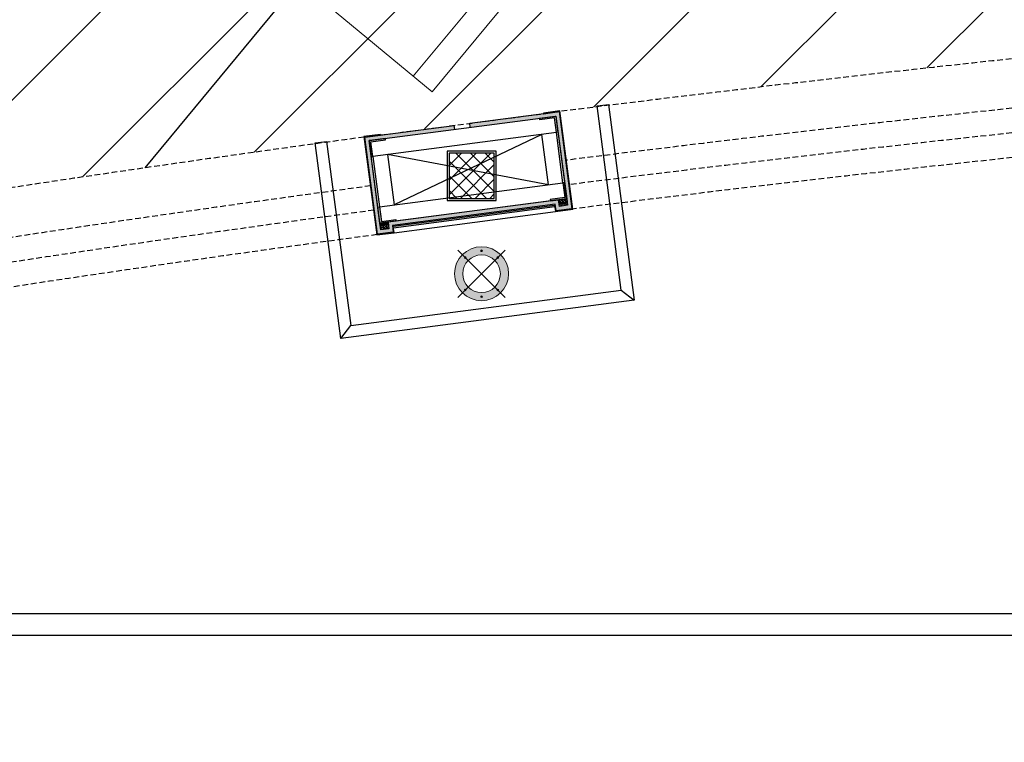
# Model space of a CAD drawing. Header units: millimetres. Extents: x 0 to 2243864, y 0 to 1237228.
# Tile 7 of 30: x 1046341 to 1049347, y 1106990 to 1109196. Entities that reach past the tile are written whole.
import ezdxf

# ---------------------------------------------------------------- set-up
doc = ezdxf.new("R2010")
doc.units = ezdxf.units.MM
doc.header["$LTSCALE"] = 7
doc.linetypes.add('( Hidden )', pattern=[0.375, 0.25, -0.125])
for name, color, linetype, lineweight in [('A1-LIGHT FIXTURES', 255, 'Continuous', 9), ('A3-DIM', 4, 'Continuous', 13), ('Falsceiling', 4, 'Continuous', 13), ('PD_025_TEXT', 61, 'Continuous', 25), ('PD_ELEVATION_05', 50, 'Continuous', 30), ('PD_FIXTURE', 21, 'Continuous', 25), ('PD_FURNITURE_LOOSE', 20, 'Continuous', 15)]:
    doc.layers.add(name, color=color, linetype=linetype, lineweight=lineweight)
doc.layers.add('PD_BASE', color=8, linetype='Continuous')

# ---------------------------------------------------------------- blocks, each defined once
blk = doc.blocks.new('L1')
at = {"layer": 'A1-LIGHT FIXTURES'}
h = blk.add_hatch(color=251, dxfattribs=at)
h.dxf.hatch_style = 1
edge = h.paths.add_edge_path(flags=17)
edge.add_arc((0, 0), 57.5, -45.00000000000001, 315)
edge = h.paths.add_edge_path()
edge.add_arc((0, 0), 82.5, -45.00000000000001, 315)
at = {"layer": 'A1-LIGHT FIXTURES', "color": 251}
for p, q in [((0, 102.5), (0, -102.5)), ((102.5, 0), (-102.5, 0))]:
    blk.add_line(p, q, dxfattribs=at)
for radius in [82.5, 57.5]:
    blk.add_circle((0, 0), radius, dxfattribs=at)
at = {"layer": 'A3-DIM', "color": 251}
for p, q in [((-0.09999999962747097, 70.09999999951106), (-1.496662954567, 70.0999999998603)), ((-0.09999999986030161, 69.89999999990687), (-1.496662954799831, 69.89999999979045)), ((-0.09999999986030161, 71.496662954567), (-0.09999999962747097, 70.09999999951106)), ((-0.1000000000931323, 69.90000000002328), (-0.09999999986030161, 68.50333704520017)), ((0.1000000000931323, 71.496662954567), (0.1000000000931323, 70.09999999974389)), ((1.496662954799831, 70.0999999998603), (0.09999999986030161, 70.09999999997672)), ((0.1000000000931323, 69.89999999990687), (0.1000000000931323, 68.50333704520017)), ((1.496662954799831, 69.89999999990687), (0.1000000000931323, 69.89999999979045)), ((49.39747468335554, 49.5974746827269), (48.00081172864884, 49.59747468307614)), ((49.39747468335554, 49.39747468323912), (48.00081172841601, 49.39747468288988)), ((49.39747468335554, 50.99413763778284), (49.39747468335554, 49.5974746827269)), ((49.39747468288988, 49.39747468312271), (49.39747468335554, 48.0008117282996)), ((49.59747468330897, 50.99413763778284), (49.59747468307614, 49.59747468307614)), ((50.99413763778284, 49.59747468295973), (49.59747468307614, 49.59747468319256)), ((49.59747468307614, 49.39747468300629), (49.59747468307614, 48.0008117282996)), ((50.99413763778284, 49.39747468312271), (49.59747468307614, 49.39747468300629)), ((-71.496662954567, 0.09999999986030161), (-70.09999999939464, 0.09999999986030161)), ((-70.09999999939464, 0.09999999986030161), (-70.09999999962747, 1.496662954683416)), ((-69.89999999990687, 0.09999999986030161), (-69.89999999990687, 1.496662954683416)), ((-69.89999999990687, 0.1000000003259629), (-68.50333704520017, 0.09999999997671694)), ((69.89999999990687, 0.09999999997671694), (68.50333704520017, 0.1000000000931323)), ((69.89999999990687, 1.496662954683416), (69.89999999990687, 0.1000000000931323)), ((70.10000000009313, 1.496662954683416), (70.10000000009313, 0.09999999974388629)), ((71.49666295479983, 0.09999999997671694), (70.0999999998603, 0.09999999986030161)), ((-71.496662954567, -0.1000000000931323), (-70.09999999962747, -0.09999999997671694)), ((-70.09999999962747, -1.496662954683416), (-70.0999999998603, -0.09999999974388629)), ((-69.89999999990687, -0.09999999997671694), (-68.50333704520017, -0.1000000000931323)), ((-69.89999999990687, -1.496662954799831), (-69.89999999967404, -0.1000000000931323)), ((69.89999999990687, -0.1000000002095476), (68.50333704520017, -0.09999999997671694)), ((69.89999999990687, -0.09999999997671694), (69.89999999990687, -1.496662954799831)), ((71.49666295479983, -0.09999999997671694), (70.09999999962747, -0.09999999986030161)), ((70.09999999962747, -0.09999999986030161), (70.10000000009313, -1.496662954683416)), ((-49.59747468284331, -49.39747468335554), (-50.99413763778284, -49.39747468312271)), ((-49.59747468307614, -49.59747468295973), (-50.99413763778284, -49.59747468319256)), ((-49.59747468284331, -48.0008117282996), (-49.59747468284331, -49.39747468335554)), ((-49.59747468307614, -49.59747468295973), (-49.59747468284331, -50.99413763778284)), ((-49.39747468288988, -48.00081172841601), (-49.39747468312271, -49.39747468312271)), ((-48.00081172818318, -49.39747468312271), (-49.39747468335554, -49.39747468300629)), ((-49.39747468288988, -49.59747468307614), (-49.39747468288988, -50.99413763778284)), ((-48.00081172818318, -49.59747468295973), (-49.39747468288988, -49.59747468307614)), ((-1.496662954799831, -69.90000000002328), (-0.1000000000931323, -69.89999999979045)), ((-1.496662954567, -70.0999999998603), (-0.09999999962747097, -70.09999999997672)), ((-0.09999999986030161, -69.89999999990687), (-0.1000000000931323, -68.50333704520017)), ((-0.1000000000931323, -71.49666295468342), (-0.09999999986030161, -70.0999999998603)), ((0.1000000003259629, -69.89999999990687), (0.1000000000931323, -68.50333704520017)), ((0.1000000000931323, -69.90000000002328), (1.496662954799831, -69.89999999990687)), ((0.1000000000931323, -70.09999999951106), (1.496662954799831, -70.0999999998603)), ((0.1000000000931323, -71.49666295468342), (0.1000000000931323, -70.09999999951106))]:
    blk.add_line(p, q, dxfattribs=at)
for centre in [(0, 69.99999999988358), (49.49747468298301, 49.49747468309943), (-69.99999999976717, 0), (70, 0), (-49.49747468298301, -49.49747468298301), (0, -69.99999999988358)]:
    blk.add_circle(centre, 2.5, dxfattribs=at)
for centre, start, end in [((0, 69.99999999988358), 93.82255374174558, 176.1774462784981), ((0, 69.99999999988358), 183.8225537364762, 266.1774462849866), ((0, 69.99999999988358), 3.822553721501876, 86.1774462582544), ((0, 69.99999999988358), 273.8225537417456, 356.1774462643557), ((49.49747468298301, 49.49747468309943), 93.82255374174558, 176.1774462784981), ((49.49747468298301, 49.49747468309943), 183.8225537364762, 266.1774462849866), ((49.49747468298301, 49.49747468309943), 3.822553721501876, 86.1774462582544), ((49.49747468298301, 49.49747468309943), 273.8225537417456, 356.1774462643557), ((-69.99999999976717, 0), 93.82255372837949, 176.1774462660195), ((-69.99999999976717, 0), 3.822553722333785, 86.17744627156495), ((70, 0), 93.82255372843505, 176.1774462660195), ((70, 0), 3.822553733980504, 86.17744627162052), ((-69.99999999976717, 0), 183.8225537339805, 266.1774462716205), ((-69.99999999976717, 0), 273.8225537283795, 356.1774462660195), ((70, 0), 183.8225537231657, 266.1774462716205), ((70, 0), 273.8225537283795, 356.1774462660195), ((-49.49747468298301, -49.49747468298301), 93.82255374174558, 176.1774462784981), ((-49.49747468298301, -49.49747468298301), 183.8225537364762, 266.1774462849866), ((-49.49747468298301, -49.49747468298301), 3.822553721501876, 86.1774462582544), ((-49.49747468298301, -49.49747468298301), 273.8225537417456, 356.1774462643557), ((0, -69.99999999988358), 93.82255372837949, 176.177446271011), ((0, -69.99999999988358), 183.8225537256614, 266.1774462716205), ((0, -69.99999999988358), 3.822553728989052, 86.17744627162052), ((0, -69.99999999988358), 273.8225537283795, 356.1774462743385)]:
    blk.add_arc(centre, 1.5, start, end, dxfattribs=at)
blk = doc.blocks.new('SEATING PLAN LAYOUT')
at = {"layer": 'PD_BASE'}
h = blk.add_hatch(dxfattribs=at)
h.set_pattern_fill('GOST_WOOD', color=251, angle=97.46242692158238)
h.set_pattern_definition([(187.4624269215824, (394164.6119303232, 7166469.970233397), (-0.7792560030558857, 5.949181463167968), [10, -2]), (187.4624269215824, (394166.3352388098, 7166472.213045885), (-0.7792560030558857, 5.949181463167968), [6, -1.5, 3, -1.5]), (187.4624269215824, (394169.0500775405, 7166474.585734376), (-0.7792560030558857, 5.949181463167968), [10, -2])])
h.paths.add_polyline_path([(1048009.691309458, 1213188.392447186), (1047984.903081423, 1213185.145550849), (1047982.30542568, 1213204.97719197), (1047461.751992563, 1213136.792811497), (1047464.349648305, 1213116.961170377), (1047439.561441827, 1213113.713749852), (1047403.844992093, 1213386.388762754), (1047973.974921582, 1213461.067468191)], flags=16)
h.paths.add_polyline_path([(1047711.148170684, 1213438.743502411), (1047712.70668269, 1213426.845139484), (1047665.113230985, 1213420.611091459), (1047663.554718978, 1213432.509454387), (1047390.388135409, 1213396.728616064), (1047429.221609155, 1213100.25687731), (1047477.806640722, 1213106.620280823), (1047475.208984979, 1213126.451921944), (1047971.965574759, 1213191.520317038), (1047974.563230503, 1213171.688675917), (1048023.148181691, 1213178.052595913), (1047984.314775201, 1213474.524343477)])
h = blk.add_hatch(color=251, dxfattribs=at)
h.dxf.hatch_style = 1
h.paths.add_polyline_path([(1047973.004601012, 1213183.588077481), (1047971.021540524, 1213183.32832548), (1047972.839804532, 1213169.446902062), (1048025.39089338, 1213176.330328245), (1047986.037953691, 1213476.76819296), (1047935.965676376, 1213470.209454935), (1047936.22556411, 1213468.225358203), (1047984.314775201, 1213474.524343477), (1048023.148082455, 1213178.053636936), (1047974.563113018, 1213171.689714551)])
h = blk.add_hatch(color=251, dxfattribs=at)
h.dxf.hatch_style = 1
edge = h.paths.add_edge_path()
edge.add_line((1047924.398294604, 1213454.574707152), (1047971.991746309, 1213460.808755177))
edge.add_arc((1047972.25149831, 1213458.825694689), 2, 7.462426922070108, 97.46242692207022, ccw=False)
edge.add_line((1047974.234558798, 1213459.08544669), (1047980.468606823, 1213411.491994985))
edge.add_line((1047980.468606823, 1213411.491994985), (1047975.510955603, 1213410.842614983))
edge.add_line((1047975.510955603, 1213410.842614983), (1047969.666535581, 1213455.461475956))
edge.add_line((1047969.666535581, 1213455.461475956), (1047925.047674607, 1213449.617055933))
edge.add_line((1047925.047674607, 1213449.617055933), (1047924.398294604, 1213454.574707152))
h = blk.add_hatch(color=251, dxfattribs=at)
h.dxf.hatch_style = 1
h.paths.add_polyline_path([(1047478.231003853, 1213118.779952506), (1047476.247943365, 1213118.520200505), (1047477.806455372, 1213106.621837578), (1047429.221473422, 1213100.257913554), (1047390.387999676, 1213396.729652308), (1047438.477216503, 1213403.028638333), (1047438.217464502, 1213405.01169882), (1047388.145187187, 1213398.452960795), (1047427.498164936, 1213098.015101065), (1047480.04926786, 1213104.898529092)])
h = blk.add_hatch(color=251, dxfattribs=at)
h.dxf.hatch_style = 1
edge = h.paths.add_edge_path()
edge.add_line((1047453.421386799, 1213392.883601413), (1047405.827935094, 1213386.649553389))
edge.add_arc((1047406.087687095, 1213384.666492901), 2, 97.46242692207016, 187.4624269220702)
edge.add_line((1047404.104626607, 1213384.4067409), (1047410.338674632, 1213336.813289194))
edge.add_line((1047410.338674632, 1213336.813289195), (1047415.296325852, 1213337.462669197))
edge.add_line((1047415.296325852, 1213337.462669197), (1047409.451905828, 1213382.081530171))
edge.add_line((1047409.451905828, 1213382.081530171), (1047454.070766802, 1213387.925950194))
edge.add_line((1047454.070766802, 1213387.925950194), (1047453.421386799, 1213392.883601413))
h = blk.add_hatch(dxfattribs=at)
h.set_pattern_fill('ANSI37', color=251, scale=10)
h.set_pattern_definition([(45, (0, 17364.35145282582), (-22.45064030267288, 22.45064030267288), []), (135, (0, 17364.35145282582), (-22.45064030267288, -22.45064030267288), [])])
h.paths.add_polyline_path([(1043435.82208034, 1212634.165172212), (1043435.82208034, 1212651.601738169), (1043297.82208034, 1212651.601738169), (1043297.82208034, 1212593.75555493), (1043351.498177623, 1212587.157777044)])
h.paths.add_polyline_path([(1043351.498177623, 1212587.157777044), (1043297.82208034, 1212593.75555493), (1043297.82208034, 1212557.235377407)])
h.paths.add_polyline_path([(1043435.82208034, 1212576.792821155), (1043351.498177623, 1212587.157777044), (1043297.82208034, 1212557.235377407), (1043297.82208034, 1212513.601738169), (1043379.183434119, 1212513.601738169), (1043435.82208034, 1212524.678111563)])
h.paths.add_polyline_path([(1043435.82208034, 1212524.678111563), (1043379.183434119, 1212513.601738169), (1043435.82208034, 1212513.601738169)], flags=17)
h.paths.add_polyline_path([(1043435.82208034, 1212634.165172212), (1043351.498177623, 1212587.157777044), (1043435.82208034, 1212576.792821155)])
h.paths.add_polyline_path([(1047786.054613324, 1213282.210729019), (1047705.469271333, 1213297.306944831), (1047648.054613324, 1213269.878232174), (1047648.054613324, 1213211.622315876), (1047786.054613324, 1213229.698303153)])
h.paths.add_polyline_path([(1047786.054613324, 1213229.698303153), (1047648.054613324, 1213211.622315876), (1047648.054613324, 1213209.63821222), (1047786.054613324, 1213209.63821222)])
h.paths.add_polyline_path([(1047786.054613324, 1213335.80499161), (1047705.469271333, 1213297.306944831), (1047786.054613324, 1213282.210729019)])
h.paths.add_polyline_path([(1047786.054613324, 1213335.80499161), (1047786.054613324, 1213347.63821222), (1047648.054613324, 1213347.63821222), (1047648.054613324, 1213308.062549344), (1047705.469271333, 1213297.306944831)])
h.paths.add_polyline_path([(1047648.054613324, 1213308.062549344), (1047648.054613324, 1213269.878232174), (1047705.469271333, 1213297.306944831)])
h = blk.add_hatch(color=251, dxfattribs=at)
h.dxf.hatch_style = 1
edge = h.paths.add_edge_path()
edge.add_line((1047957.517146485, 1213201.730288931), (1048005.110598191, 1213207.964336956))
edge.add_arc((1048004.85084619, 1213209.947397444), 2, 277.4624269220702, 367.4624269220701)
edge.add_line((1048006.833906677, 1213210.207149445), (1048000.599858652, 1213257.80060115))
edge.add_line((1048000.599858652, 1213257.80060115), (1047995.642207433, 1213257.151221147))
edge.add_line((1047995.642207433, 1213257.151221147), (1048001.486627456, 1213212.532360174))
edge.add_line((1048001.486627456, 1213212.532360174), (1047956.867766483, 1213206.68794015))
edge.add_line((1047956.867766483, 1213206.68794015), (1047957.517146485, 1213201.730288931))
h = blk.add_hatch(dxfattribs=at)
h.set_pattern_fill('GOST_WOOD', color=251, scale=1.5, angle=187.4624269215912)
h.set_pattern_definition([(277.4624269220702, (1414446.944507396, 1240926.684418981), (-8.923772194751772, -1.168884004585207), [15, -3]), (277.4624269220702, (1414443.580288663, 1240929.269381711), (-8.923772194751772, -1.168884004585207), [9, -2.25, 4.5, -2.25]), (277.4624269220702, (1414440.021255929, 1240933.341639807), (-8.923772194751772, -1.168884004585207), [15, -3])])
h.paths.add_polyline_path([(1048007.093658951, 1213208.224083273), (1048009.691323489, 1213188.392449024), (1047984.903067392, 1213185.145549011), (1047982.305443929, 1213204.97719436)])
h = blk.add_hatch(color=251, dxfattribs=at)
h.dxf.hatch_style = 1
edge = h.paths.add_edge_path()
edge.add_line((1047486.540334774, 1213140.039195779), (1047438.946883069, 1213133.805147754))
edge.add_arc((1047438.687131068, 1213135.788208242), 2, 187.4624269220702, 277.46242692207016, ccw=False)
edge.add_line((1047436.70407058, 1213135.528456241), (1047430.470022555, 1213183.121907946))
edge.add_line((1047430.470022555, 1213183.121907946), (1047435.427673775, 1213183.771287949))
edge.add_line((1047435.427673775, 1213183.771287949), (1047441.272093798, 1213139.152426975))
edge.add_line((1047441.272093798, 1213139.152426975), (1047485.890954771, 1213144.996846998))
edge.add_line((1047485.890954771, 1213144.996846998), (1047486.540334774, 1213140.039195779))
h = blk.add_hatch(color=251, dxfattribs=at)
h.dxf.hatch_style = 1
h.paths.add_polyline_path([(1047971.021540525, 1213183.32832548), (1047973.004601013, 1213183.588077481), (1047971.965593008, 1213191.520319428), (1047475.208935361, 1213126.452442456), (1047476.247943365, 1213118.520200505), (1047478.231003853, 1213118.779952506), (1047477.45174785, 1213124.729133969), (1047970.242284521, 1213189.277506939)])
h = blk.add_hatch(dxfattribs=at)
h.set_pattern_fill('ANSI36', color=251, scale=10, angle=7.462426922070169)
h.set_pattern_definition([(52.46242692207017, (394164.6119303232, 7166469.970233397), (0.3416109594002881, 2.496188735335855), [3.125, -0.625, 0, -0.625])])
h.paths.add_polyline_path([(1047971.02154053, 1213183.328325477), (1047478.231003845, 1213118.779952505), (1047477.451747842, 1213124.729133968), (1047970.242284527, 1213189.27750694)])
h = blk.add_hatch(dxfattribs=at)
h.set_pattern_fill('GOST_WOOD', color=251, scale=1.5, angle=187.4624269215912)
h.set_pattern_definition([(277.4624269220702, (394164.6119303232, 7166469.970233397), (-8.923772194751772, -1.168884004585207), [15, -3]), (277.4624269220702, (394161.24771159, 7166472.555196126), (-8.923772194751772, -1.168884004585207), [9, -2.25, 4.5, -2.25]), (277.4624269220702, (394157.688678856, 7166476.627454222), (-8.923772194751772, -1.168884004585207), [15, -3])])
h.paths.add_polyline_path([(1047461.752060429, 1213136.792293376), (1047464.349716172, 1213116.960652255), (1047439.561441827, 1213113.713749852), (1047436.963786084, 1213133.545390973)])
at = {"layer": 'PD_BASE', "color": 251}
for p, q in [((1047665.113230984, 1213420.61109146), (1047663.554718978, 1213432.509454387)), ((1047712.70668269, 1213426.845139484), (1047711.148170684, 1213438.743502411)), ((1047930.892016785, 1213404.998184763), (1047480.046531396, 1213189.615707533)), ((1047951.023346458, 1213251.306801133), (1047459.915190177, 1213343.307089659)), ((1047480.04926786, 1213104.898529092), (1047972.839804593, 1213169.446901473)), ((1047971.021540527, 1213183.32832548), (1047973.00460101, 1213183.588077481)), ((1047478.231003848, 1213118.779952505), (1047476.247943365, 1213118.520200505)), ((1048173.729833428, 1212929.305885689), (1048212.979051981, 1212899.147987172)), ((1047317.62725043, 1212781.869959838), (1047347.785148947, 1212821.119178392))]:
    blk.add_line(p, q, dxfattribs=at)
at = {"layer": 'PD_BASE', "color": 251, "linetype": '( Hidden )', "ltscale": 10, "elevation": -9.313225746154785e-10}
for points in [[(1042302.211075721, 1212516.86627569, -0.002641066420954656), (1043029.671418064, 1212666.36320636), (1043619.77747064, 1212781.765593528, -0.01358275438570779), (1047388.737366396, 1213396.513591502), (1047984.928980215, 1213474.605997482, -0.02753675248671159), (1055702.953172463, 1214022.792825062), (1056304.822080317, 1214022.792825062)], [(1048004.092183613, 1213325.834781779, -0.02753137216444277), (1055704.142444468, 1213872.792825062)], [(1048014.032664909, 1213251.494617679, -0.02752738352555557), (1055704.737557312, 1213797.792825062)], [(1043647.936208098, 1212634.430947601), (1043648.251493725, 1212634.492605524, -0.01358046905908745), (1047408.536963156, 1213247.825734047)], [(1043662.488379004, 1212560.85608683, -0.01357932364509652), (1047418.436889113, 1213173.481822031), (1047419.114317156, 1213173.570555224)]]:
    blk.add_lwpolyline(points, format="xyb", dxfattribs=at)
at = {"layer": 'PD_BASE', "color": 251}
for points, elevation in [([(1048134.767450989, 1213496.249587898), (1048212.979051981, 1212899.147987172), (1047317.62725043, 1212781.869959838), (1047239.415649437, 1213378.971560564), (1047274.119207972, 1213383.517220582), (1047347.785148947, 1212821.119178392), (1048173.729833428, 1212929.305885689), (1048100.063892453, 1213491.70392788)], -9.313225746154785e-10), ([(1048009.691309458, 1213188.392447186), (1047984.903081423, 1213185.145550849), (1047982.305561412, 1213204.976155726), (1047461.752177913, 1213136.791254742), (1047464.349697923, 1213116.960649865), (1047439.561441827, 1213113.713749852), (1047403.8448553, 1213386.389807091), (1047973.974806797, 1213461.068507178)], -9.313225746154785e-10), ([(1048007.093736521, 1213208.224099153), (1047436.963804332, 1213133.545393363), (1047403.844874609, 1213386.389801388), (1047973.974806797, 1213461.068507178)], -9.313225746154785e-10), ([(1047642.054613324, 1213203.63821222), (1047792.054613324, 1213203.63821222), (1047792.054613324, 1213353.63821222), (1047642.054613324, 1213353.63821222)], -4.656612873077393e-10), ([(1047648.054613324, 1213209.63821222), (1047786.054613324, 1213209.63821222), (1047786.054613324, 1213347.63821222), (1047648.054613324, 1213347.63821222)], -4.656612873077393e-10), ([(1047971.02154053, 1213183.328325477), (1047478.231003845, 1213118.779952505), (1047477.451747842, 1213124.729133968), (1047970.242284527, 1213189.27750694)], -9.313225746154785e-10)]:
    blk.add_lwpolyline(points, close=True, dxfattribs=dict(at, elevation=elevation))
for points, elevation in [([(1047438.217464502, 1213405.01169882), (1047388.145187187, 1213398.452960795), (1047427.498164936, 1213098.015101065), (1047480.04926786, 1213104.898529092), (1047477.451747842, 1213124.729133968), (1047970.242284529, 1213189.277506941), (1047972.839804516, 1213169.44690206), (1048025.390893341, 1213176.330328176), (1047986.037953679, 1213476.768192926), (1047935.965676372, 1213470.209454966), (1047936.22556411, 1213468.225358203), (1047984.314775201, 1213474.524343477), (1048023.148082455, 1213178.053636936), (1047974.563113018, 1213171.689714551), (1047971.965593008, 1213191.520319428), (1047475.208935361, 1213126.452442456), (1047477.806455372, 1213106.621837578), (1047429.221473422, 1213100.257913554), (1047390.387999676, 1213396.729652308), (1047438.477216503, 1213403.028638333), (1047438.217464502, 1213405.01169882)], -9.313225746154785e-10), ([(1047711.148170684, 1213438.743502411), (1047984.314775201, 1213474.524343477), (1048023.148181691, 1213178.052595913), (1047974.563230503, 1213171.688675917), (1047971.965710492, 1213191.519280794), (1047475.209052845, 1213126.451403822), (1047477.806572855, 1213106.620798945), (1047429.221590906, 1213100.25687492), (1047390.38811716, 1213396.728613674), (1047663.554718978, 1213432.509454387)], -9.313225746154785e-10), ([(1047995.642285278, 1213257.151231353), (1047975.510955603, 1213410.842614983), (1047415.296325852, 1213337.462669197), (1047435.427673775, 1213183.771287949), (1047995.642207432, 1213257.151221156)], -9.313225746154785e-10), ([(1047951.023346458, 1213251.306801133), (1047930.892016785, 1213404.998184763)], -9.313225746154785e-10), ([(1047459.915190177, 1213343.307089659), (1047480.046531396, 1213189.615707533)], -9.313225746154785e-10), ([(1048007.093700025, 1213208.224094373), (1048009.691220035, 1213188.393489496), (1047984.902963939, 1213185.146589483), (1047982.305443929, 1213204.97719436), (1048007.093700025, 1213208.224094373)], -9.313225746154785e-10), ([(1047461.752060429, 1213136.792293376), (1047464.349580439, 1213116.961688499), (1047439.561324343, 1213113.714788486), (1047436.963804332, 1213133.545393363), (1047461.752060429, 1213136.792293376)], -9.313225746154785e-10), ([(1041961.159754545, 1211876.45808094), (1049704.595137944, 1211876.45808094), (1049805.212060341, 1211548.961113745), (1050002.170631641, 1212173.847803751), (1050169.556672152, 1211876.45808094), (1057621.286803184, 1211876.45808094)], -999001.3930008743)]:
    blk.add_lwpolyline(points, dxfattribs=dict(at, elevation=elevation))
at = {"layer": 'PD_BASE', "color": 251, "elevation": -9.313225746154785e-10}
for points in [[(1047924.398294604, 1213454.574707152), (1047971.99174631, 1213460.808755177, -0.414213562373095), (1047974.234558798, 1213459.08544669), (1047980.468606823, 1213411.491994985), (1047975.510955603, 1213410.842614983), (1047969.666535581, 1213455.461475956), (1047925.047674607, 1213449.617055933), (1047924.398294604, 1213454.574707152)], [(1047453.421386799, 1213392.883601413), (1047405.827935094, 1213386.649553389, 0.414213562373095), (1047404.104626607, 1213384.4067409), (1047410.338674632, 1213336.813289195), (1047415.296325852, 1213337.462669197), (1047409.451905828, 1213382.081530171), (1047454.070766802, 1213387.925950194), (1047453.421386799, 1213392.883601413)], [(1047957.517146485, 1213201.730288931), (1048005.110598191, 1213207.964336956, 0.414213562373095), (1048006.833906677, 1213210.207149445), (1048000.599858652, 1213257.80060115), (1047995.642207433, 1213257.151221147), (1048001.486627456, 1213212.532360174), (1047956.867766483, 1213206.68794015), (1047957.517146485, 1213201.730288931)], [(1047486.540334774, 1213140.039195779), (1047438.946883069, 1213133.805147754, -0.414213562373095), (1047436.70407058, 1213135.528456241), (1047430.470022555, 1213183.121907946), (1047435.427673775, 1213183.771287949), (1047441.272093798, 1213139.152426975), (1047485.890954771, 1213144.996846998), (1047486.540334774, 1213140.039195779)]]:
    blk.add_lwpolyline(points, format="xyb", dxfattribs=at)
at = {"layer": 'PD_BASE', "color": 251, "linetype": '( Hidden )', "ltscale": 10}
for start, end in [(90.909976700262, 97.2168728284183), (97.70798101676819, 100.8196785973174)]:
    blk.add_arc((1056817.032517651, 1143731.621066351), 70000, start, end, dxfattribs=at)
at = {"layer": 'PD_BASE', "color": 251, "rotation": 45.00000000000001}
blk.add_blockref('L1', (1047747.094250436, 1212979.523748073), dxfattribs=at)
blk = doc.blocks.new('SEATING')
at = {"layer": 'PD_FURNITURE_LOOSE', "color": 251}
for p, q in [((1049712.495897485, 1179353.743777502), (1047538.752154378, 1176727.122429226)), ((1049747.7797972, 1179278.743777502), (1047596.531856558, 1176679.305005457)), ((1047192.073941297, 1177014.026971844), (1047596.531856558, 1176679.305005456))]:
    blk.add_line(p, q, dxfattribs=at)

msp = doc.modelspace()

# ---------------------------------------------------------------- hatches: boundary and pattern name
at = {"layer": 'Falsceiling'}
h = msp.add_hatch(dxfattribs=at)
h.set_pattern_fill('ANSI31', color=256, scale=100)
h.set_pattern_definition([(45, (-77086.0048312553, -87194.08609534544), (-224.5064030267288, 224.5064030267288), [])])
edge = h.paths.add_edge_path()
edge.add_line((1056309.04623874, 1109465.519962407), (1056309.046243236, 1112999.494270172))
edge.add_line((1056309.046243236, 1112999.494270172), (1044680.874068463, 1112999.720925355))
edge.add_line((1044680.874068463, 1112999.720925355), (1044680.397646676, 1110999.202258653))
edge.add_line((1044680.397646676, 1110999.202258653), (1045121.04736967, 1110999.12159826))
edge.add_line((1045121.04736967, 1110999.12159826), (1045121.046243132, 1110796.340029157))
edge.add_line((1045121.046243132, 1110796.340029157), (1045123.27794354, 1108492.23714674))
edge.add_arc((1056723.103169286, 1039942.160776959), 69524.59216400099, 90.34122968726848, 99.60442659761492, ccw=False)
h.paths.add_polyline_path([(1046826.720252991, 1111648.857730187), (1054351.720252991, 1111648.857730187), (1054351.720252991, 1109748.857730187), (1046826.720252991, 1109748.857730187)], flags=16)

# ---------------------------------------------------------------- linework, layer by layer
at = {"layer": 'PD_ELEVATION_05', "color": 251}
msp.add_line((1047192.073941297, 1109309.988880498), (1046723.099707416, 1108743.308590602), dxfattribs=at)
at = {"layer": 'PD_FIXTURE'}
msp.add_line((1046056.046243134, 1107383.317349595, -999001.3930008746), (1055730.996826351, 1107383.317349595, -499500.6965004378), dxfattribs=at)

# ---------------------------------------------------------------- block references
at = {"layer": 'PD_025_TEXT', "color": 251}
msp.add_blockref('SEATING', (4.22416291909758, -67704.03824561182), dxfattribs=at)
at = {"layer": 'PD_BASE', "color": 251}
msp.add_blockref('SEATING PLAN LAYOUT', (4.22416291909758, -104559.2645645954), dxfattribs=at)

doc.saveas('drawing.dxf')
